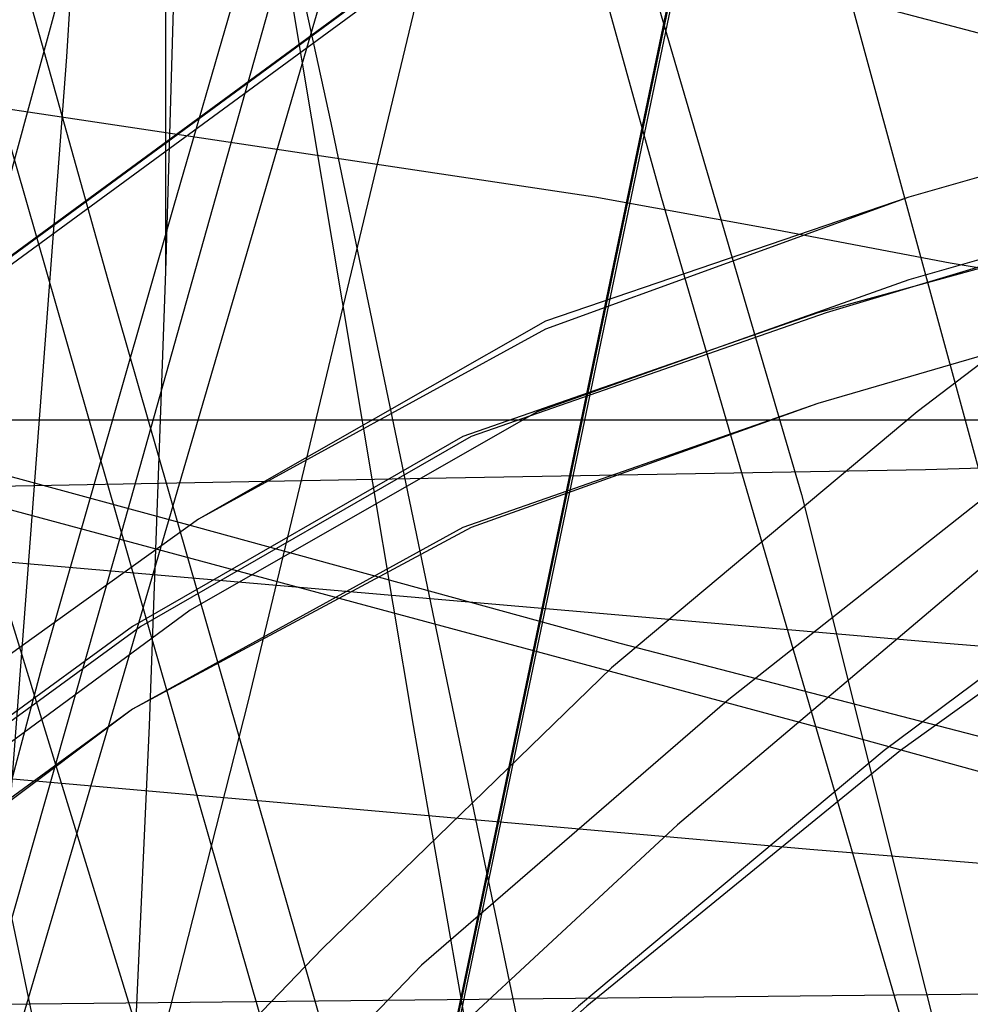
# Model space of a CAD drawing. Header units: millimetres. Extents: x 0 to 1298, y -1 to 755.
# Tile 135 of 169: x 12 to 23, y 83 to 95. Entities that reach past the tile are written whole.
import ezdxf

# ---------------------------------------------------------------- set-up
doc = ezdxf.new("R2010")
doc.units = ezdxf.units.MM
doc.layers.add('1', color=7, linetype='Continuous')

# ---------------------------------------------------------------- blocks, each defined once
blk = doc.blocks.new('PART010')
at = {"layer": '1'}
blk.add_lwpolyline([(54.2, 7.5), (82, 140.8), (29.3, 140.7), (0, 0)], close=True, dxfattribs=at)
blk = doc.blocks.new('PART011')
at = {"layer": '1'}
blk.add_lwpolyline([(195, 0), (195, 90), (0, 90), (0, 0)], close=True, dxfattribs=at)
blk = doc.blocks.new('PART016')
at = {"layer": '1'}
blk.add_lwpolyline([(37, 97.2), (32.4, 94.4), (27.9, 91.5), (23.8, 88.4), (19.9, 85.1), (17.1, 82.5), (14.5, 79.8), (12, 76.9), (9.8, 73.8), (8, 70.8), (6.4, 67.7), (5, 64.5), (3.8, 61.1)], dxfattribs=at)
blk = doc.blocks.new('PART038')
at = {"layer": '1'}
blk.add_lwpolyline([(9.9, 148.5), (11.6, 138.3), (13.6, 128.2), (16.4, 116.2), (19.4, 104.6), (23.6, 89.2), (40.5, 91.9), (47.6, 92.9), (54.9, 93.9), (67.5, 95.2), (80, 95.8), (92.6, 95.5), (102.4, 94.5), (112.2, 92.8), (121.9, 90.4), (126.6, 89), (131.2, 87.3), (140.2, 83.5), (148.7, 78.8), (154, 75.1), (159.2, 71), (164, 66.5)], dxfattribs=at)
blk = doc.blocks.new('PART045')
at = {"layer": '1'}
blk.add_lwpolyline([(245.1, 93.5), (34.1, 93.5), (30.1, 93.2), (25.7, 92.5), (21.7, 91.3), (17.4, 89.8), (13.4, 87.5), (9.7, 84.8), (7.9, 83), (6.2, 81), (4.8, 78.7), (3.5, 76.4), (2.5, 74.1), (1.5, 71.5), (0.8, 68.8), (0.3, 66.3), (0.2, 64.5), (0, 61.7), (0, 16), (0, 0), (279.2, 0)], dxfattribs=at)
blk = doc.blocks.new('PART046')
at = {"layer": '1'}
blk.add_lwpolyline([(246.7, 95), (35.6, 95), (31.4, 94.7), (26.9, 93.9), (22.7, 92.7), (18.3, 91.2), (14.1, 88.8), (10.2, 86), (8.2, 84), (6.5, 81.9), (5, 79.4), (3.7, 77.1), (2.6, 74.7), (1.5, 71.9), (0.9, 69.2), (0.4, 66.5), (0.2, 64.8), (0, 61.7), (0, 16), (0, 0), (282.2, 0)], dxfattribs=at)
blk = doc.blocks.new('PART047')
at = {"layer": '1'}
blk.add_lwpolyline([(246.7, 95), (35.6, 95), (31.4, 94.7), (26.9, 93.9), (22.7, 92.7), (18.3, 91.1), (14.1, 88.8), (10.2, 86), (8.2, 84), (6.5, 81.9), (5, 79.4), (3.7, 77.1), (2.6, 74.7), (1.5, 71.9), (0.9, 69.2), (0.4, 66.4), (0.2, 64.8), (0, 61.7), (0, 16), (0, 0), (282.2, 0)], dxfattribs=at)
blk = doc.blocks.new('PART049')
at = {"layer": '1'}
blk.add_lwpolyline([(245, 93.5), (34.1, 93.5), (30, 93.2), (25.6, 92.4), (21.6, 91.3), (17.3, 89.8), (13.3, 87.5), (9.6, 84.8), (7.8, 82.9), (6.2, 81), (4.7, 78.6), (3.4, 76.3), (2.4, 74.1), (1.4, 71.4), (0.7, 68.8), (0.3, 66.2), (0.1, 64.4), (0, 61.7), (0, 16), (0, 0), (279.1, 0)], dxfattribs=at)
blk = doc.blocks.new('PART062')
at = {"layer": '1'}
blk.add_lwpolyline([(82, 140.9), (27.8, 133.3), (0, 0), (52.6, 0.1)], close=True, dxfattribs=at)
blk = doc.blocks.new('PART063')
at = {"layer": '1'}
blk.add_lwpolyline([(31.1, 152.9), (26.6, 137.2), (22.1, 121.6), (19.9, 114.1), (17.8, 106.7), (15.8, 99.5), (13.8, 92.6), (12.2, 87), (9.2, 75.8), (7.6, 70), (5.9, 63.9), (4.1, 57.4), (3.2, 53.9), (2.2, 50.2), (1.2, 46.4), (0, 42.3), (39.1, 33.4), (155.7, 6.9), (166.7, 45.6)], dxfattribs=at)
blk = doc.blocks.new('PART070')
at = {"layer": '1'}
blk.add_lwpolyline([(25.3, 145.6), (22.7, 135), (20.2, 124.8), (17.7, 115), (15.3, 105.8), (14.2, 101.5), (13, 97.3), (10.6, 88.5), (9.3, 84), (7.9, 79.1), (7.1, 76.5), (6.3, 73.8), (5.4, 70.9), (4.5, 67.8), (3.5, 64.4), (2.4, 60.9), (1.3, 57.1), (0, 52.9), (38.9, 43.4), (154.8, 14.9), (166.7, 53.3)], dxfattribs=at)
blk = doc.blocks.new('PART072')
at = {"layer": '1'}
blk.add_lwpolyline([(6.4, 144.8), (7.7, 138.7), (9.1, 132.6), (10.7, 126.2), (13.7, 115.5), (17.6, 102.1), (18.7, 98.6), (19.7, 94.9), (21.4, 89.1), (22.8, 83.5), (24, 78.8), (25, 74.1), (25.7, 70.7), (26.8, 63.4), (27.2, 59.6), (27.4, 56), (27.6, 51.2), (27.7, 47.4), (27.7, 43.7), (27.9, 26.7), (96.5, 0), (149.2, 82.2)], dxfattribs=at)
blk = doc.blocks.new('PART075')
at = {"layer": '1'}
blk.add_lwpolyline([(103.2, 159.1), (0, 83.3), (0.1, 70.3), (112.5, 9.5), (130.1, 0), (133.9, 4.6), (137.3, 8.8), (141.1, 13), (143.3, 14.9), (145.6, 16.8), (150.3, 20.3), (155.5, 23.6), (159, 25.6), (162.6, 27.3)], dxfattribs=at)
blk = doc.blocks.new('PART076')
at = {"layer": '1'}
blk.add_lwpolyline([(33.4, 227), (30.4, 214.9), (27.3, 202.5), (24.3, 190), (21.2, 177.6), (18.1, 165.3), (15.2, 153.3), (13.3, 145.9), (11.5, 138.6), (9.7, 131.4), (7.9, 124), (6, 116.5), (4.1, 108.7), (0, 92.1), (21.9, 86.2), (44, 80.1), (65.5, 74.1), (87.1, 68.3), (99.6, 65.2), (112.2, 62.2), (137.2, 56.2), (160.3, 50.3), (171.9, 47.2)], dxfattribs=at)
blk = doc.blocks.new('PART080')
at = {"layer": '1'}
blk.add_lwpolyline([(7.7, 100.8), (11.3, 89.3), (14.8, 77.9), (17.8, 68.3), (20.8, 58.4), (27, 38.3), (30, 28.4), (33.1, 18.6), (36, 9.1), (38.8, 0), (40.4, 0.4), (41.8, 0.7), (43.1, 1), (44.2, 1.2), (46.2, 1.6), (48, 2), (51.4, 2.6), (55.1, 3.2), (59.1, 3.9), (63.3, 4.5), (72.1, 5.8)], dxfattribs=at)
blk = doc.blocks.new('PART081')
at = {"layer": '1'}
blk.add_lwpolyline([(103.3, 159), (0, 83.2), (0.1, 70.3), (112.6, 9.5), (130.2, 0), (133.9, 4.5), (137.3, 8.7), (139.2, 10.9), (141.2, 12.9), (143.4, 14.9), (145.6, 16.7), (150.4, 20.2), (155.5, 23.5), (159, 25.5), (162.6, 27.3)], dxfattribs=at)
blk = doc.blocks.new('PART084')
at = {"layer": '1'}
blk.add_lwpolyline([(12.9, 106.4), (15.7, 93.6), (18.4, 80.6), (21.1, 67.8), (23, 57.8)], dxfattribs=at)
blk = doc.blocks.new('PART087')
at = {"layer": '1'}
blk.add_lwpolyline([(7.6, 151.7), (9.3, 140.2), (10.7, 131.3), (12.4, 122.3), (14.3, 113.4), (16.9, 102.8), (19.7, 92.7), (23.2, 80.7), (38.1, 80), (44.9, 79.7), (50.9, 79.4), (61.4, 78.7), (71.7, 77.8), (82.1, 76.8), (91.4, 75.5), (100.6, 73.9), (109.8, 71.8)], dxfattribs=at)
blk = doc.blocks.new('PART093')
at = {"layer": '1'}
blk.add_lwpolyline([(33.5, 0), (46.6, 10.9), (51.4, 14.8), (55.2, 18), (58.7, 20.7), (67.6, 27.5), (75.9, 33.3), (82.7, 37.7), (88.8, 41.8), (95.3, 45.7), (102.2, 49.9), (108.9, 53.8), (115.8, 57.6), (122.5, 61.1), (161.5, 80.3), (106.7, 80.9), (87.7, 81.5), (68, 81.9), (58.1, 82.4), (47.9, 83), (39.2, 83.5), (30, 84.1), (21.5, 84.8), (0, 86.7)], close=True, dxfattribs=at)
blk = doc.blocks.new('PART103')
at = {"layer": '1'}
blk.add_lwpolyline([(143.3, 87.3), (134.7, 86.5), (125.6, 85.9), (116.9, 85.4), (106.7, 84.9), (96.8, 84.4), (77.1, 83.9), (58, 83.4), (0, 82.8), (41.6, 62.3), (48.3, 58.8), (55.1, 55), (68.7, 47), (75.2, 43), (81.5, 38.8), (88.1, 34.5), (92, 31.7), (96.3, 28.7), (104.1, 22.8), (108.7, 19.3), (113, 15.7), (116.9, 12.5), (131.9, 0), (166.5, 89.3)], close=True, dxfattribs=at)
blk = doc.blocks.new('PART104')
at = {"layer": '1'}
blk.add_lwpolyline([(108.4, 83.4), (89.4, 84), (69.6, 84.4), (59.7, 84.9), (49.5, 85.5), (40.8, 86), (31.7, 86.6), (23.1, 87.3), (0, 89.3), (34.5, 0), (49.5, 12.5), (53.4, 15.7), (57.8, 19.3), (62.3, 22.8), (70.1, 28.7), (74.4, 31.8), (78.3, 34.5), (84.9, 38.8), (91.2, 43), (97.8, 47), (104.5, 51.1), (111.3, 55)], dxfattribs=at)
blk = doc.blocks.new('PART106')
at = {"layer": '1'}
blk.add_lwpolyline([(103.3, 159.1), (0, 83.3), (0.2, 70.3), (112.6, 9.5), (130.2, 0), (133.9, 4.6), (137.4, 8.8), (139.2, 10.9), (141.2, 13), (145.7, 16.8), (150.4, 20.3), (155.5, 23.6), (159.1, 25.6), (162.7, 27.3)], dxfattribs=at)
blk = doc.blocks.new('PART117')
at = {"layer": '1'}
blk.add_lwpolyline([(31.6, 96.8), (22.8, 90.1), (19.1, 87), (15.6, 83.6), (13.1, 81), (10.7, 78.2), (8.6, 75.3), (6.7, 72.2), (5.1, 69.2), (3.8, 66.2), (2.7, 63), (1.8, 59.7)], dxfattribs=at)
blk = doc.blocks.new('PART119')
at = {"layer": '1'}
blk.add_lwpolyline([(54.1, 7.6), (81.9, 140.8), (29.3, 140.7), (0, 0)], close=True, dxfattribs=at)
blk = doc.blocks.new('PART125')
at = {"layer": '1'}
blk.add_lwpolyline([(7.6, 153.1), (9.2, 143.9), (10.1, 138.9), (10.9, 134), (12.1, 127), (12.7, 122.4), (13, 118), (13.2, 115.3), (13.2, 109.9), (13.1, 105.1), (12.9, 101), (12.5, 94.4), (12.1, 89.1), (11.6, 82.5), (10.9, 75.6), (10.1, 70), (9.5, 65.1), (8.4, 57.8), (7.6, 52.4), (6.9, 47.4), (3.9, 27.7), (74.8, 0), (154.2, 72)], dxfattribs=at)
blk = doc.blocks.new('PART128')
at = {"layer": '1'}
blk.add_lwpolyline([(0, 326.5), (1.4, 88.9), (6.3, 89.1), (11.6, 89.2), (17.1, 89.3), (22.9, 89.4), (29, 89.6), (35.2, 89.7), (48.2, 89.9), (61.6, 90), (75.2, 90.1), (88.6, 90.1), (101.8, 90), (114.2, 89.8), (126.5, 89.6), (139, 89.5), (156.7, 89.1), (174.3, 88.6), (190.2, 88.3), (206.1, 88.1), (237.2, 87.4), (263, 86.7)], dxfattribs=at)
blk = doc.blocks.new('PART130')
at = {"layer": '1'}
blk.add_lwpolyline([(43.7, 99.6), (34.9, 94.4), (26.5, 88.8), (22.6, 86), (18.8, 82.9), (16.1, 80.5), (13.5, 77.8), (11.2, 75.1), (9.1, 72.2), (7.3, 69.3), (5.8, 66.3), (4.4, 63.2), (3.3, 60.1)], dxfattribs=at)
blk = doc.blocks.new('PART134')
at = {"layer": '1'}
blk.add_lwpolyline([(54.2, 133.3), (0, 140.8), (29.3, 0.1), (82, 0)], close=True, dxfattribs=at)
blk = doc.blocks.new('PART139')
at = {"layer": '1'}
blk.add_lwpolyline([(19.7, 109.2), (13.1, 86.6), (6.5, 64.2), (3.2, 53.1), (0, 42.2), (3.4, 41.1), (6.6, 40.1), (9.5, 39.2), (12.3, 38.3), (15, 37.4), (17.5, 36.6), (22.1, 35.2), (26.3, 33.9), (30.3, 32.6), (34.3, 31.5), (38.2, 30.3), (45, 28.4), (52.1, 26.5), (59.6, 24.5), (67.4, 22.5), (75.4, 20.5)], dxfattribs=at)
blk = doc.blocks.new('PART141')
at = {"layer": '1'}
blk.add_lwpolyline([(6.1, 146.4), (8.1, 135.1), (9.7, 127.4), (10.5, 123.1), (11.4, 119), (12.4, 113.2), (13, 109.4), (13.4, 105.8), (13.6, 103.6), (13.7, 99.2), (13.8, 95.2), (13.7, 91.8), (13.5, 86.3), (13.3, 81.8), (13, 76.3), (12.6, 70.6), (12.1, 65.9), (11.6, 61.7), (10.9, 55.6), (10.4, 51.1), (9.9, 46.8), (7.5, 27.5), (78.1, 0), (153.7, 70.3)], dxfattribs=at)
blk = doc.blocks.new('PART143')
at = {"layer": '1'}
blk.add_lwpolyline([(0.9, 222.9), (2, 204), (3.4, 184.8), (5.2, 165.9), (9.9, 128.2), (13.2, 107.2), (16.7, 86.3), (21.3, 60), (44.7, 63.8), (58.6, 65.8), (72.2, 67.6), (79, 68.4), (85.9, 69), (99.7, 69.9), (113.6, 70.1), (125.5, 69.7), (137.2, 68.6), (142.9, 67.8), (148.6, 66.7), (154.2, 65.3), (156.8, 64.6), (159.4, 63.7), (164.7, 61.8)], dxfattribs=at)
blk = doc.blocks.new('PART145')
at = {"layer": '1'}
blk.add_lwpolyline([(231.3, 92.5), (37.7, 92.5), (34.1, 92.4), (30, 92.2), (25.7, 91.4), (21.6, 90.2), (17.3, 88.7), (13.3, 86.5), (9.6, 83.8), (7.8, 81.9), (6.2, 80), (4.7, 77.6), (3.5, 75.3), (2.4, 73), (1.4, 70.4), (0.8, 67.8), (0.3, 65.2), (0.1, 63), (0, 60.7), (0, 15), (0, 0), (269, 0)], dxfattribs=at)
blk = doc.blocks.new('PART149')
at = {"layer": '1'}
blk.add_lwpolyline([(268.9, 139.8), (26.9, 139.8), (21.6, 116.1), (18.3, 101.6), (14.7, 86.6), (12.1, 76.4), (10.9, 71.7), (6.8, 56.1), (2.6, 40.9), (0, 31.2), (174, 0)], dxfattribs=at)
blk = doc.blocks.new('PART153')
at = {"layer": '1'}
blk.add_lwpolyline([(70.7, 84.3), (69, 84.5), (66.7, 84.8), (57, 86.4), (51.6, 87.3), (45.4, 88.3), (39.1, 89.3), (33.4, 90.2), (30.7, 90.7), (28, 91.1), (23.2, 91.9), (21.1, 92.3), (18.9, 92.7), (4.9, 94.8), (0, 0)], dxfattribs=at)
blk = doc.blocks.new('PART158')
at = {"layer": '1'}
blk.add_lwpolyline([(245.1, 92.9), (240.7, 93.6), (236.5, 94), (35.6, 94), (31.4, 93.6), (26.9, 92.9), (22.7, 91.7), (18.2, 90.1), (14, 87.7), (10.2, 84.9), (8.2, 82.9), (6.5, 80.8), (4.9, 78.4), (2.5, 73.6), (1.5, 70.9), (0.8, 68.1), (0.3, 65.4), (0.1, 62.8), (0, 60.7), (0, 15), (0, 0), (272, 0)], dxfattribs=at)
blk = doc.blocks.new('PART159')
at = {"layer": '1'}
blk.add_lwpolyline([(231.3, 92.5), (37.8, 92.5), (34.1, 92.4), (30, 92.2), (25.7, 91.4), (21.6, 90.2), (17.4, 88.7), (13.3, 86.5), (9.7, 83.8), (7.8, 81.9), (6.2, 80), (4.7, 77.6), (3.5, 75.3), (2.4, 73), (1.4, 70.4), (0.8, 67.8), (0.3, 65.2), (0.2, 63), (0, 60.7), (0, 15), (0, 0), (269, 0)], dxfattribs=at)
blk = doc.blocks.new('PART160')
at = {"layer": '1'}
blk.add_lwpolyline([(245.1, 92.9), (240.7, 93.6), (236.5, 93.9), (232.8, 94), (39.3, 94), (35.6, 93.9), (31.4, 93.6), (26.9, 92.9), (22.7, 91.7), (18.2, 90.1), (14, 87.7), (10.2, 84.9), (8.2, 82.9), (6.5, 80.8), (4.9, 78.4), (2.5, 73.6), (1.5, 70.8), (0.8, 68.1), (0.3, 65.4), (0.1, 62.8), (0, 60.7), (0, 15), (0, 0), (272, 0)], dxfattribs=at)
blk = doc.blocks.new('PART175')
at = {"layer": '1'}
blk.add_lwpolyline([(10.2, 101.7), (13, 91.7), (15.9, 81.6), (18.7, 71.5), (21.6, 61.5)], dxfattribs=at)
blk = doc.blocks.new('PART179')
at = {"layer": '1'}
blk.add_lwpolyline([(11.4, 146.1), (8.3, 133.8), (6.8, 127.8), (5.4, 122.1), (3.9, 116.5), (3.2, 113.4), (2.6, 111.1), (1.3, 105.9), (0, 101), (6.5, 99.3), (13.2, 97.5), (20.1, 95.6), (27.3, 93.7), (34.7, 91.7), (42.3, 89.7), (50.1, 87.6), (57.9, 85.6), (73.9, 81.4), (77.1, 80.5), (90.1, 77.2), (106.3, 73.1), (122.3, 69.2)], dxfattribs=at)
blk = doc.blocks.new('PART191')
at = {"layer": '1'}
blk.add_lwpolyline([(54.1, 133.2), (0, 140.8), (29.3, 0.1), (81.9, 0)], close=True, dxfattribs=at)
blk = doc.blocks.new('PART197')
at = {"layer": '1'}
blk.add_lwpolyline([(33.9, 96.5), (29, 93.1), (24.3, 89.6), (20.5, 86.6), (16.8, 83.4), (14.3, 80.8), (11.8, 78.1), (9.6, 75.2), (7.6, 72.2), (6, 69.3), (4.5, 66.2), (3.4, 63.1), (2.4, 59.9)], dxfattribs=at)
blk = doc.blocks.new('PART207')
at = {"layer": '1'}
blk.add_lwpolyline([(19.7, 111.9), (13.1, 88.4), (6.5, 65.2), (3.2, 53.7), (0, 42.3), (3.4, 41.2), (6.6, 40.2), (9.6, 39.3), (12.4, 38.4), (15, 37.5), (17.5, 36.7), (22.1, 35.3), (26.3, 34), (30.4, 32.7), (34.3, 31.6), (38.2, 30.4), (45, 28.5), (52.1, 26.6), (59.6, 24.6), (67.4, 22.6), (75.4, 20.6)], dxfattribs=at)
blk = doc.blocks.new('PART208')
at = {"layer": '1'}
blk.add_lwpolyline([(54.2, 7.6), (81.9, 140.9), (29.3, 140.8), (0, 0)], close=True, dxfattribs=at)
blk = doc.blocks.new('PART213')
at = {"layer": '1'}
blk.add_lwpolyline([(43.1, 99.5), (34.6, 94.4), (26.3, 88.9), (22.4, 86), (18.7, 82.9), (16, 80.5), (13.4, 77.9), (11.1, 75.1), (9, 72.2), (7.2, 69.3), (5.7, 66.3), (4.4, 63.2), (3.2, 60)], dxfattribs=at)
blk = doc.blocks.new('PART219')
at = {"layer": '1'}
blk.add_lwpolyline([(6.1, 146.4), (8.1, 135.1), (9.6, 127.3), (10.5, 123.1), (11.3, 119), (12.4, 113.2), (13, 109.4), (13.4, 105.8), (13.5, 103.6), (13.7, 99.1), (13.7, 91.8), (13.5, 86.3), (13.3, 81.8), (12.9, 76.3), (12.5, 70.6), (12, 65.8), (11.6, 61.7), (10.9, 55.6), (10.3, 51), (9.8, 46.8), (7.5, 27.5), (78.1, 0), (153.6, 70.2)], dxfattribs=at)
blk = doc.blocks.new('PART224')
at = {"layer": '1'}
blk.add_lwpolyline([(40.8, 145), (32.1, 142.8), (23.6, 140.6), (15.4, 138.5), (7.4, 136.4), (0, 134.5), (38.6, 0), (41.4, 0.6), (44, 1), (46.5, 1.5), (48.8, 1.9), (53.2, 2.7), (57.6, 3.4), (61.8, 4.1), (66.2, 4.8), (75.2, 6.2), (77.4, 6.5), (84.4, 7.5), (93.6, 8.9), (103, 10.2), (112.2, 11.6)], dxfattribs=at)
blk = doc.blocks.new('PART225')
at = {"layer": '1'}
blk.add_lwpolyline([(34.3, 256), (0, 92.5), (4.5, 91.3), (14.1, 88.7), (19.2, 87.3), (29.6, 84.6), (40.4, 81.7), (51.5, 78.8), (73.9, 73.2), (85, 70.5), (95.4, 68), (105.7, 65.6), (125.9, 60.9), (150.4, 54.9), (167, 50.7), (175, 48.7), (199.7, 42.6), (224.5, 36.7), (241.3, 33), (258.1, 29.5)], dxfattribs=at)

msp = doc.modelspace()

# ---------------------------------------------------------------- block references
for name in ['PART038', 'PART143', 'PART087', 'PART125', 'PART072', 'PART141', 'PART219', 'PART128', 'PART179', 'PART225', 'PART070', 'PART084', 'PART076', 'PART117', 'PART197', 'PART016', 'PART175', 'PART207', 'PART224', 'PART063', 'PART139', 'PART213', 'PART130', 'PART080', 'PART075', 'PART081', 'PART106', 'PART062', 'PART208', 'PART010', 'PART119', 'PART134', 'PART191', 'PART149', 'PART046', 'PART047', 'PART153', 'PART158', 'PART160', 'PART045', 'PART049', 'PART145', 'PART159', 'PART011', 'PART103', 'PART104', 'PART093']:
    msp.add_blockref(name, (0, 0))

doc.saveas('drawing.dxf')
